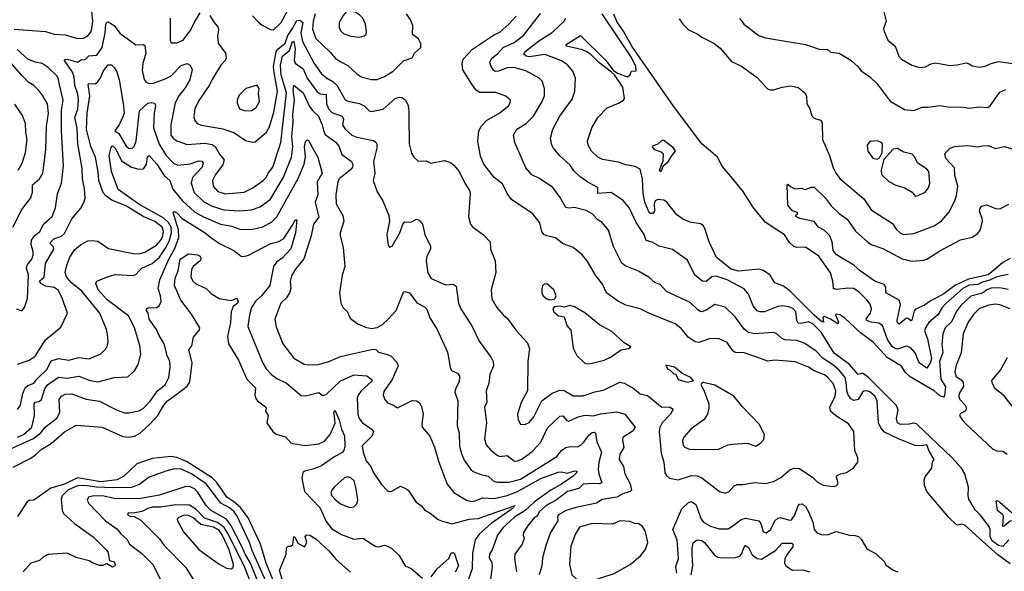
# Model space of a CAD drawing. Extents: x 1246169 to 1426871, y 660025 to 763458.
# Tile 131 of 256: x 1303679 to 1310415, y 702808 to 706585. Entities that reach past the tile are written whole.
import ezdxf

# ---------------------------------------------------------------- set-up
doc = ezdxf.new("R2010")
doc.units = 0

msp = doc.modelspace()

# ---------------------------------------------------------------- linework, layer by layer
at = {"layer": '0CON20XD'}
for points in [[(1303640.5, 706520.5), (1303855, 706504.5), (1303915, 706486.1), (1303990.7, 706480.7), (1304074.3, 706455.7), (1304115, 706458.9), (1304145.6, 706475), (1304165, 706500.8), (1304173.8, 706525), (1304180.6, 706575), (1304170.2, 706665)], [(1305272.1, 706612.1), (1305310.6, 706570.6), (1305338, 706548), (1305395, 706518.1), (1305415, 706516.4), (1305468.5, 706565), (1305529.4, 706680.6)], [(1306005, 706465.8), (1306035, 706474), (1306048.8, 706485), (1306052.5, 706505), (1306045.6, 706555.6), (1306025.7, 706595), (1306005, 706618.1), (1305975, 706635.7), (1305935, 706644.4), (1305915, 706640.8), (1305892.5, 706615), (1305866, 706565), (1305864, 706535), (1305875, 706508.8), (1305895, 706490.6), (1305945, 706473.1), (1306005, 706465.8)], [(1309588.1, 706648.1), (1309606.2, 706575), (1309588.9, 706525), (1309592.2, 706505), (1309618.6, 706445), (1309668.1, 706405), (1309693.3, 706335), (1309711.4, 706315), (1309783.3, 706275), (1309835, 706258.1), (1309875, 706263.1), (1309915, 706282.9), (1309945, 706290), (1310045, 706270.5), (1310093.6, 706276.4)], [(1304708, 706595), (1304709.2, 706445), (1304716.2, 706426.2), (1304755, 706425.7), (1304797.5, 706445), (1304850.5, 706515), (1304875, 706568), (1304915, 706632.5)], [(1304980, 706615), (1305009.4, 706565), (1305035, 706537.5), (1305040, 706515), (1305032.2, 706475), (1305036.9, 706425), (1305086.7, 706355), (1305091.2, 706325), (1305084, 706305), (1305055, 706273.3), (1304995.3, 706174.7), (1304975.8, 706134.2), (1304905, 706032.9), (1304877.5, 705975), (1304870.2, 705920.2), (1304878.1, 705895), (1304894.6, 705874.6), (1304924, 705864), (1305068.9, 705838.9), (1305143.9, 705813.9), (1305225, 705758.5), (1305275, 705745.6), (1305290.4, 705749.6), (1305368.5, 705815), (1305387.6, 705852.4), (1305417.7, 705952.3), (1305442.6, 706095), (1305417.5, 706237.5), (1305414.6, 706265), (1305434.2, 706365.8), (1305446.2, 706383.8), (1305494.4, 706425), (1305512.7, 706477.3), (1305546.4, 706525), (1305575, 706580.5), (1305595, 706583.1), (1305615.8, 706565), (1305602.4, 706495), (1305614.8, 706435), (1305694.2, 706285), (1305745, 706214.5), (1305777.2, 706187.2), (1305822.2, 706162.2), (1305847.8, 706137.8), (1305905, 706035.7), (1305925, 706026.7), (1306005, 706012.2), (1306035.6, 705995), (1306070.2, 705960.2), (1306085, 705955.6), (1306165, 705973.1), (1306248.6, 706045), (1306275, 706053.8), (1306295, 706051.8), (1306318.9, 706035), (1306333.6, 706005), (1306341.8, 705965), (1306341.1, 705921.1), (1306343.1, 705735), (1306360.7, 705670.7), (1306375.8, 705645), (1306405, 705617.5), (1306460, 705620), (1306492.7, 705602.7), (1306585, 705621.2), (1306627.1, 705607.1), (1306649.7, 705589.7), (1306685, 705546.7), (1306724, 705465), (1306756.2, 705415), (1306761.2, 705395), (1306750, 705235), (1306764, 705185), (1306777.3, 705167.3), (1306851.7, 705111.7), (1306898.8, 705065), (1306900, 705015), (1306931.2, 704935), (1306937.1, 704855), (1306905.6, 704735), (1306910, 704675), (1306943.8, 704613.8), (1306985.8, 704565), (1307015, 704542.5), (1307078.6, 704455), (1307150, 704375), (1307167.3, 704335), (1307154.5, 704245.5), (1307154, 704045), (1307110, 703965), (1307085.8, 703885), (1307089.2, 703845), (1307105.8, 703815.8), (1307134.1, 703814.1), (1307165, 703828.1), (1307195.5, 703865), (1307251.2, 703975), (1307322.8, 704027.2), (1307375, 704047.7), (1307405, 704046.9), (1307465, 704010.4), (1307535, 704009.1), (1307615, 704038.2), (1307672.1, 704047.9), (1307785, 704102.5), (1307815, 704096), (1307873.8, 704065), (1307925, 704024.4)], [(1305701.2, 706625), (1305687.2, 706575), (1305681.4, 706521.4), (1305705, 706456), (1305803.8, 706363.8), (1305839.9, 706319.9), (1305880.8, 706295), (1305925, 706271.1), (1305985, 706215.6), (1306016, 706195), (1306085, 706175.5), (1306125, 706175.5), (1306174.7, 706195.3), (1306235, 706233.5), (1306305, 706304.3), (1306365, 706323.3), (1306380.8, 706355), (1306422.5, 706395), (1306422.6, 706422.6), (1306407.5, 706455), (1306366.2, 706485), (1306368.6, 706545), (1306353.5, 706585), (1306325, 706625.6)], [(1307925, 704024.4), (1307975, 704011.1), (1308073.3, 703933.3), (1308125, 703934.4), (1308148.9, 703918.9), (1308130.4, 703885), (1308074.1, 703825), (1308057.7, 703792.3), (1308053, 703765), (1308067.2, 703617.2), (1308085.6, 703555), (1308093.3, 703483.3), (1308103.4, 703463.4), (1308125, 703447.1), (1308185, 703435.3), (1308275, 703464.5), (1308315, 703462.7), (1308345, 703448.9), (1308466.2, 703355), (1308505, 703344.3), (1308533.8, 703355), (1308566.8, 703393.2), (1308587, 703403), (1308626.8, 703403.2), (1308707, 703417), (1308781.2, 703408.8), (1308835, 703422.5), (1308885, 703448.1), (1308947.5, 703502.5), (1308975, 703515.6), (1309015, 703513.1), (1309105, 703451.4), (1309135, 703420.8), (1309175, 703399.2), (1309245, 703389.2), (1309270, 703395), (1309278.6, 703415), (1309266.7, 703453.3), (1309272.5, 703465), (1309294.3, 703475.7), (1309335, 703483.8), (1309383.9, 703516.1), (1309414, 703555), (1309413.3, 703585), (1309393.6, 703635), (1309385.6, 703765), (1309348.1, 703818.1), (1309262, 703872), (1309225, 703905.7), (1309220.7, 703935), (1309257.7, 704005), (1309262.9, 704045), (1309245.2, 704095.2), (1309205, 704138.5), (1309185, 704152.5), (1309115, 704180.8), (1309075, 704206.2), (1308985, 704242.1), (1308845, 704254.4), (1308795, 704248.1), (1308755, 704263.3), (1308635, 704304.7), (1308575, 704306.4), (1308558.5, 704318.5), (1308520, 704375), (1308465, 704400.8), (1308405, 704401.4), (1308325.3, 704374.7), (1308300.6, 704380.6), (1308251.7, 704411.7), (1308205, 704471.1), (1308163, 704503), (1307983.8, 704575), (1307925, 704604.5), (1307825, 704630.5), (1307775, 704654.7), (1307693.9, 704715), (1307665.3, 704775.3), (1307617.5, 704835), (1307560.6, 704935), (1307526.9, 704975), (1307465, 705024.5), (1307415, 705044.4), (1307393.3, 705053.3), (1307345, 705090.8), (1307284.7, 705104.7), (1307265, 705115.6), (1307251.8, 705135), (1307236.7, 705195), (1307189.2, 705255), (1307043.9, 705353.9), (1307013.3, 705395), (1306981.4, 705461.4), (1306925, 705505.6), (1306855, 705596.2), (1306830.6, 705650.6), (1306813.8, 705753.8), (1306819.5, 705825), (1306835.6, 705855), (1306872.2, 705895), (1306965, 705947.5), (1307022.5, 705995), (1307034, 706015), (1307036.2, 706035), (1307005, 706062), (1306936.6, 706086.6), (1306825, 706087.5), (1306800, 706105), (1306773.5, 706143.5), (1306710.9, 706240.9), (1306705.5, 706284.5), (1306713.1, 706315), (1306777, 706383), (1306921.3, 706478.7), (1306965, 706500.5), (1307024.5, 706555), (1307075, 706610)], [(1310455, 702858.5), (1310370.4, 702920.4), (1310243.6, 703035), (1310145, 703125.2), (1310125, 703130.2), (1310095, 703123.8), (1310085, 703127.8), (1310035, 703177.5), (1309885.5, 703355), (1309870, 703395), (1309866.7, 703435), (1309873.8, 703455), (1309918.9, 703515), (1309922.7, 703557.3), (1309935.5, 703575), (1309901.5, 703631.5), (1309885, 703674), (1309852.3, 703667.7), (1309805, 703670.8), (1309695, 703713.8), (1309595, 703761.2), (1309570.7, 703790.7), (1309554.7, 703824.7), (1309546, 703975), (1309531.8, 704005), (1309495, 704036.9), (1309475, 704044.2), (1309455, 704042.5), (1309444.3, 704035), (1309414.6, 703985.4), (1309385, 703978.1), (1309365, 703990), (1309346.5, 704016.5), (1309337.4, 704045), (1309335.6, 704085), (1309325.8, 704135), (1309285, 704185.8), (1309239.7, 704225), (1309176, 704266), (1309125, 704317.7), (1309045, 704370.7), (1308995, 704389.1), (1308913.9, 704393.9), (1308891.1, 704405), (1308858, 704435), (1308835, 704442.5), (1308705, 704435.4), (1308665, 704442.9), (1308635.3, 704465.3), (1308575, 704551.1), (1308505, 704616.9), (1308435, 704634.4), (1308375, 704595.5), (1308345.7, 704585.7), (1308335, 704587.8), (1308317.6, 704597.6), (1308265, 704648.9), (1308105, 704724.4), (1308061.8, 704771.8), (1308025, 704785.5), (1307985, 704819.4), (1307912.7, 704862.7), (1307820.9, 704900.9), (1307797.8, 704917.8), (1307742.3, 705032.3), (1307707.8, 705145), (1307665, 705196.9), (1307635.5, 705215.5), (1307596.2, 705255), (1307555, 705278.2), (1307475, 705300), (1307435, 705294.5), (1307415, 705298.9), (1307377.6, 705367.6), (1307326.1, 705436.1), (1307235, 705498.1), (1307183.7, 705523.7), (1307141.7, 705571.7), (1307066.2, 705745), (1307056.5, 705795), (1307080, 705835), (1307144.3, 705875), (1307195, 705924.5), (1307254.1, 706025.9), (1307269.5, 706065), (1307270.6, 706115), (1307253.4, 706163.4), (1307234, 706185), (1307140.8, 706235), (1307058.7, 706258.7), (1307015, 706256.6), (1306955, 706232.6), (1306935, 706230.4), (1306920.5, 706240.5), (1306903.9, 706265), (1306894.7, 706294.7), (1306908.3, 706321.7), (1306948.1, 706351.9), (1306987.5, 706395), (1307061.8, 706428.2), (1307125, 706476.2), (1307243.3, 706626.7)], [(1310445, 703022.9), (1310405, 702978.4), (1310375, 702984.5), (1310334.9, 703015), (1310317.3, 703045), (1310317.6, 703095), (1310310.9, 703115), (1310252.4, 703192.4), (1310215, 703230), (1310171.8, 703301.8), (1310167.3, 703325), (1310170, 703385), (1310145, 703476), (1310121.6, 703515), (1310058.1, 703585), (1309815, 703817.7), (1309795, 703823.8), (1309765, 703814.7), (1309705, 703812.9), (1309685, 703824.5), (1309677.1, 703855), (1309689.4, 703915), (1309674.2, 703945), (1309485, 704136.2), (1309445, 704165.2), (1309414.3, 704155), (1309355.3, 704225.3), (1309251.9, 704301.9), (1309162, 704445), (1309105, 704502.4), (1309075, 704515.8), (1309025, 704505.3), (1309005, 704508.5), (1308995, 704526.2), (1308989.2, 704585), (1308967.4, 704607.4), (1308940.2, 704620.2), (1308895, 704626.8), (1308865, 704621.8), (1308775, 704585.4), (1308745, 704585.4), (1308725, 704592.5), (1308697.5, 704625), (1308665.8, 704705.8), (1308635, 704742.5), (1308518.6, 704805), (1308445, 704829.1), (1308415, 704824.6), (1308375, 704791.8), (1308350.8, 704795), (1308299.1, 704835), (1308247.6, 704937.6), (1308145, 705010.8), (1308053.3, 705035), (1308005, 705061.9), (1307964.4, 705074.4), (1307950.6, 705115), (1307896.3, 705196.3), (1307851.9, 705295), (1307806.9, 705346.9), (1307725, 705401.1), (1307634.3, 705394.3), (1307635, 705437.1), (1307565, 705472.2), (1307511.3, 705511.3), (1307471.1, 705551.1), (1307445, 705590), (1307375, 705652.5), (1307332, 705705), (1307320, 705725), (1307310, 705775), (1307325.5, 705835), (1307375.3, 705924.7), (1307459.8, 706040.2), (1307477, 706097), (1307480.5, 706185), (1307463.3, 706233.3), (1307425.8, 706275.8), (1307385, 706303.9), (1307275, 706346.2), (1307165, 706331), (1307144.4, 706335), (1307129.1, 706349.1), (1307135.6, 706365), (1307230.6, 706439.4), (1307321.7, 706498.3), (1307404.4, 706575), (1307415.3, 706594.7)], [(1310441.7, 704738.3), (1310385, 704749.6), (1310325, 704746.6), (1310295, 704735.7), (1310266.8, 704713.2), (1310185, 704692.7), (1310115, 704626.8), (1310086.5, 704585), (1310053.5, 704516.5), (1310010, 704475), (1309995.3, 704435), (1309987.9, 704362.1), (1309993.9, 704306.1), (1309971.6, 704245), (1309980.2, 704125), (1310012.5, 704072.5), (1310005, 704012.5), (1309998.2, 704001.8), (1309975, 704010), (1309935, 704044.3), (1309770.8, 704140.8), (1309740.1, 704170.1), (1309712.8, 704212.8), (1309613, 704273), (1309517.3, 704377.3), (1309431.2, 704441.2), (1309325, 704541.2), (1309290, 704565), (1309265, 704570), (1309260, 704565), (1309280, 704515), (1309276.7, 704503.3), (1309225.6, 704535.6), (1309185, 704552.5), (1309173.3, 704546.7), (1309177.5, 704515), (1309165, 704519.2), (1309115, 704561.6), (1308948.9, 704728.9), (1308905, 704760), (1308845, 704783.8), (1308813.1, 704835), (1308768.7, 704868.7), (1308735, 704876.1), (1308596.2, 704863.8), (1308547.3, 704877.3), (1308446.4, 704956.4), (1308395.4, 705065), (1308366.7, 705155), (1308355.5, 705175.5), (1308336.6, 705186.6), (1308265, 705199.1), (1308215, 705218.5), (1308175, 705248.1), (1308106.9, 705336.9), (1308085, 705349.2), (1308045, 705354.3), (1308026, 705345), (1308020.4, 705325), (1308022.9, 705275), (1308011.1, 705258.9), (1307995, 705257.4), (1307985, 705266), (1307955.7, 705335), (1307943.4, 705395), (1307940, 705495), (1307925, 705562), (1307889.6, 705579.6), (1307825, 705592.5), (1307775, 705610.4), (1307667.2, 705627.2), (1307635, 705644.4), (1307591.9, 705685), (1307569.4, 705725), (1307564.5, 705755.5), (1307594.3, 705845), (1307635, 705916.2), (1307697.8, 705982.2), (1307775, 706013.8), (1307810, 706035), (1307815.8, 706045), (1307805, 706123.3), (1307747.5, 706207.5), (1307727.1, 706227.1), (1307641.4, 706291.4), (1307586, 706346), (1307555, 706367.3), (1307529, 706379), (1307420, 706405), (1307416.7, 706415), (1307515, 706477.2), (1307689.2, 706305), (1307739.7, 706239.7), (1307768.6, 706218.6), (1307835.9, 706194.1), (1307853.3, 706205), (1307865, 706233.3), (1307895.9, 706234.1), (1307894.3, 706265), (1307865, 706327.5), (1307664.6, 706624.6)], [(1310440.9, 704840.9), (1310365, 704824.1), (1310317.1, 704802.9), (1310265, 704788.7), (1310235, 704771.4), (1310175, 704767.1), (1310130.6, 704745), (1310015, 704642.4), (1309990.3, 704615), (1309959.3, 704565), (1309898.6, 704511.4), (1309875, 704475.6), (1309869.2, 704455), (1309889.6, 704399.6), (1309915.9, 704265), (1309907.1, 704232.9), (1309885, 704199.4), (1309833.3, 704235), (1309804.7, 704305), (1309775, 704338.7), (1309745, 704350.4), (1309685, 704330), (1309665, 704335.4), (1309648.2, 704348.2), (1309616.6, 704396.6), (1309581.7, 704491.7), (1309557.6, 704507.6), (1309504.1, 704514.1), (1309473.5, 704525), (1309470, 704535), (1309484.6, 704555.4), (1309500, 704575), (1309506.1, 704606.1), (1309497.2, 704637.2), (1309475, 704667.7), (1309425, 704716.8), (1309385, 704745.4), (1309345, 704748), (1309268.7, 704738.7), (1309245.8, 704745), (1309242.3, 704795), (1309225, 704851.2), (1309147.1, 704965), (1309055, 705028), (1308995, 705026), (1308975, 705032.5), (1308945, 705060.8), (1308911.7, 705111.7), (1308779.2, 705199.2), (1308695.2, 705305), (1308623.2, 705415), (1308485, 705582.5), (1308453.8, 705643.8), (1308405, 705684.6), (1308345.2, 705735), (1308153, 705993), (1307866.6, 706405), (1307812.8, 706502.8), (1307765, 706573.3), (1307743.4, 706623.4)], [(1308191.2, 706591.2), (1308216.2, 706555), (1308255, 706516), (1308315, 706489.2), (1308346.6, 706466.6), (1308428.8, 706425), (1308470.7, 706390.7), (1308549.7, 706299.7), (1308617.8, 706267.8), (1308725, 706190), (1308795, 706112), (1308815, 706104), (1308835, 706104.2), (1308895, 706123.3), (1308955, 706131.9), (1309005, 706120), (1309050, 706085), (1309062, 706065), (1309065, 706010), (1309083.8, 705975), (1309097.3, 705927.3), (1309115, 705912), (1309157.3, 705897.3), (1309168.7, 705878.7), (1309172.2, 705765), (1309219.4, 705655), (1309245, 705570), (1309261.9, 705535), (1309291.4, 705495), (1309455, 705358.1), (1309505, 705283.5), (1309650.8, 705190.8), (1309675, 705150), (1309705, 705124.4), (1309725, 705115.6), (1309795, 705120.6), (1309935, 705173.1), (1309985, 705208.6), (1310035, 705265.8), (1310075, 705340), (1310088.8, 705381.2), (1310098.2, 705445), (1310077.6, 705517.6), (1310075, 705571.2), (1310015.4, 705635), (1310008.3, 705661.7), (1310018.5, 705681.5), (1310043.8, 705706.2), (1310073.8, 705716.2), (1310165, 705723.3), (1310235, 705715.5), (1310265, 705722.5), (1310305, 705723.1), (1310355, 705702.5), (1310415, 705716.2), (1310470.5, 705700.5)], [(1308604.3, 706595), (1308632.5, 706555), (1308736.3, 706476.3), (1308781.7, 706461.7), (1308987.4, 706427.4), (1309055, 706414.3), (1309155, 706382), (1309202.7, 706382.7), (1309225, 706364), (1309285, 706356.9), (1309365, 706308.8), (1309415, 706263.3), (1309435, 706234.2), (1309495, 706194.4), (1309545.4, 706145.4), (1309635, 706028), (1309731.3, 705971.3), (1309795, 705964.4), (1309853.8, 705986.2), (1309895, 705985.6), (1309975, 705998), (1310027.7, 705987.7), (1310135, 705985.8), (1310175, 705978.8), (1310241.1, 705988.9), (1310302.5, 705985), (1310317.8, 705995), (1310385, 706090), (1310425, 706106.9)], [(1303665, 704226.7), (1303743.8, 704255), (1303785, 704280.9), (1303855, 704392.5), (1303960.7, 704479.3), (1304005.7, 704575), (1303967.5, 704685), (1303942.6, 704732.6), (1303915, 704752.7), (1303855, 704760), (1303825, 704780), (1303814.4, 704795), (1303847.2, 704822.8), (1303856.2, 704915), (1303913.5, 705015), (1303910.3, 705030.3), (1303884.5, 705055), (1303911.9, 705085), (1303965, 705104), (1303985, 705121.8), (1304035, 705221.9), (1304098.6, 705295), (1304121.1, 705338.9), (1304126.4, 705363.6), (1304123.4, 705426.6), (1304108.4, 705495), (1304107.1, 705567.1), (1304076, 705736), (1304072, 705842), (1304055.7, 705915), (1304076.7, 705973.3), (1304080.7, 706035), (1304076.2, 706076.2), (1304057.3, 706135), (1304052, 706195), (1304041.4, 706225), (1303986.7, 706305), (1303988.3, 706311.7), (1304006.1, 706313.9), (1304075, 706294.3), (1304100.2, 706309.8), (1304127.6, 706312.4), (1304152.3, 706337.7), (1304207.2, 706342.8), (1304243.7, 706395), (1304264.8, 706495), (1304269.5, 706555), (1304275, 706568.9), (1304285, 706569.5), (1304324.8, 706544.8), (1304365, 706493.6), (1304475, 706412.5), (1304525, 706415.8), (1304535, 706408.8), (1304541.8, 706355), (1304522.5, 706285), (1304518, 706238), (1304531.5, 706175), (1304545, 706157.1), (1304565, 706149.5), (1304595, 706150.8), (1304675, 706179.4), (1304715, 706201.8), (1304785, 706270.9), (1304824.2, 706284.2), (1304846.7, 706275), (1304860, 706245), (1304844.4, 706174.4), (1304811.8, 706118.2), (1304767.3, 706065), (1304743.4, 706015), (1304714, 705866), (1304713.9, 705795), (1304728.5, 705775), (1304755, 705756.9), (1304825, 705729.6), (1304945, 705738.9), (1304995, 705729.7), (1305016.8, 705716.8), (1305045.4, 705665), (1305077.1, 705625), (1305069.6, 705590.4), (1305019.3, 705525), (1304997.9, 705485), (1305002.2, 705445), (1305035, 705409.2), (1305085, 705392.4), (1305215, 705403.9), (1305275.2, 705434.8), (1305345, 705483.8), (1305365, 705504.4), (1305379.2, 705535), (1305410, 705575), (1305455, 705707.5), (1305465.7, 705744.3), (1305503.5, 706085), (1305468.6, 706205), (1305463.8, 706275), (1305477.5, 706335), (1305524.6, 706375), (1305545, 706436), (1305555.1, 706435.1), (1305562.8, 706385), (1305558, 706308), (1305565, 706287.5), (1305619, 706249), (1305645.5, 706185.5), (1305715, 706091.5), (1305735, 706077.5), (1305775, 706072.9), (1305778.1, 706008.1), (1305792.9, 705975), (1305815, 705950.8), (1305884.5, 705924.5), (1305894.2, 705905), (1305888.5, 705865), (1305905.8, 705835.8), (1305952.2, 705795), (1305985, 705780.4), (1306097, 705757), (1306115.9, 705745.9), (1306122.3, 705732.3), (1306122.5, 705705), (1306100.5, 705615), (1306107.8, 705535), (1306098.6, 705485), (1306125, 705407.5), (1306163.8, 705345), (1306205.7, 705245), (1306208.6, 705205), (1306191.2, 705115), (1306199.3, 705039.3), (1306208.3, 705028.3), (1306226.7, 705035), (1306279.2, 705125), (1306300.8, 705185), (1306315, 705201.2), (1306355, 705200), (1306395, 705220), (1306412.5, 705212.5), (1306434.2, 705185), (1306451.5, 705115), (1306488.9, 705035), (1306489.4, 705015), (1306465.5, 704965), (1306459.5, 704935), (1306471.1, 704851.1), (1306495, 704812.9), (1306555.3, 704785.3), (1306595, 704770), (1306645, 704774.4), (1306665, 704761.2), (1306681.5, 704645), (1306697.5, 704605), (1306774.2, 704485), (1306822.5, 704385), (1306905, 704272.9), (1306917.7, 704245), (1306920.6, 704215), (1306896.7, 704155), (1306888.5, 704095), (1306870.5, 704045), (1306874.2, 703965), (1306859.2, 703935), (1306873.8, 703825), (1306860, 703715), (1306870, 703675), (1306900.1, 703640.1), (1306945, 703603.3), (1306965, 703595.5), (1307015, 703600.4), (1307065, 703563.3), (1307085, 703564.4), (1307115, 703577.1), (1307185, 703629.2), (1307245, 703692.9), (1307289.4, 703790.6), (1307375, 703870.9), (1307395, 703871.9), (1307421.4, 703841.4), (1307435, 703836.5), (1307500, 703865), (1307545, 703876.7), (1307603.8, 703873.8), (1307652.6, 703887.4), (1307765, 703901), (1307818.5, 703885), (1307890.6, 703795), (1307875, 703771.3), (1307805.8, 703725), (1307803.3, 703706.7), (1307811.8, 703655), (1307785, 703611.2), (1307780.9, 703575), (1307810.5, 703525), (1307818.5, 703475), (1307856.2, 703406.2), (1307864.5, 703365), (1307854.7, 703355.3), (1307805, 703338.8), (1307765, 703315.8), (1307665, 703299.1), (1307625, 703274.4), (1307484, 703246), (1307418.1, 703225), (1307365.6, 703195), (1307358.1, 703185), (1307361.4, 703155), (1307310.5, 703075), (1307277.9, 702985), (1307255, 702897.5), (1307250.5, 702845), (1307232.2, 702785)], [(1303633.1, 705165), (1303693.5, 705286.5), (1303756.7, 705365), (1303767.9, 705405), (1303766.5, 705455), (1303815, 705495.6), (1303836.9, 705533.1), (1303857.5, 705695), (1303862.7, 705855), (1303876.3, 705945), (1303869.3, 706009.3), (1303838.7, 706065), (1303810.5, 706100.5), (1303775.3, 706135.3), (1303742.2, 706155), (1303695, 706202.2), (1303535, 706384.6)], [(1303655.5, 704605.5), (1303695, 704591.2), (1303711.9, 704615), (1303733, 704677), (1303740.3, 704835), (1303726.7, 704885), (1303730.7, 704905), (1303762.2, 704945), (1303772, 704972), (1303772.5, 704995), (1303758.3, 705045), (1303760.8, 705075), (1303782.5, 705107.5), (1303816.2, 705135), (1303845, 705186.4), (1303901.8, 705238.2), (1303925, 705296.2), (1303938, 705392), (1303964.6, 705465), (1303978.7, 705585), (1303965.2, 705825.2), (1303966.1, 705965), (1303975.9, 706035), (1303948.5, 706151.5), (1303945, 706178.8), (1303935, 706198.1), (1303875, 706258.4), (1303832.9, 706285), (1303785, 706295.3), (1303735, 706315.3), (1303661.4, 706381.4)], [(1303664.5, 703915.5), (1303685, 703946), (1303700.7, 704025), (1303716.9, 704065), (1303735, 704081.2), (1303775, 704096.5), (1303795.5, 704124.5), (1303866.6, 704193.4), (1303895, 704248.4), (1303945, 704266.5), (1304015, 704254.6), (1304085, 704272.5), (1304155, 704263.3), (1304235, 704296.5), (1304267.8, 704332.2), (1304279.1, 704355), (1304283.8, 704385), (1304280.2, 704430.2), (1304273.5, 704465), (1304226.7, 704575), (1304105, 704727.3), (1304033.9, 704783.9), (1303998.6, 704825), (1303990.9, 704855), (1303999.1, 704895), (1304020.3, 704955), (1304055, 705009.4), (1304095, 705042.9), (1304145, 705070), (1304175, 705074.4), (1304215, 705069.5), (1304287.8, 705017.8), (1304455, 704983.3), (1304495, 704982.9), (1304535, 704994.2), (1304615, 705040.9), (1304644.8, 705075), (1304658.9, 705105), (1304662.8, 705135), (1304653.2, 705165), (1304605, 705204.1), (1304525, 705238), (1304476.9, 705266.9), (1304405, 705311.1), (1304308.8, 705348.8), (1304268.6, 705378.6), (1304250.7, 705400.7), (1304221, 705485), (1304216.9, 705543.1), (1304198.1, 705645), (1304165, 705716), (1304136.2, 705835), (1304140.3, 705945), (1304158.7, 706065), (1304148.1, 706141.9), (1304155, 706147.8), (1304192.9, 706147.1), (1304211.9, 706158.1), (1304232.6, 706187.4), (1304253.5, 706235), (1304285, 706276.7), (1304306.7, 706276.7), (1304325, 706258), (1304341.7, 706231.7), (1304360, 706175), (1304390, 705995), (1304393, 705945), (1304385, 705919.5), (1304361.2, 705868.8), (1304330, 705825), (1304356.5, 705806.5), (1304408.2, 705718.2), (1304425, 705706.2), (1304445.9, 705704.1), (1304465, 705720.6), (1304476.6, 705755), (1304498.9, 705961.1), (1304555, 706013.2), (1304578.6, 706018.6), (1304604.3, 706014.3), (1304609.1, 705995), (1304598.8, 705945), (1304595.2, 705845), (1304632.6, 705732.6), (1304680.3, 705655), (1304731.9, 705601.9), (1304760.3, 705590.3), (1304845, 705599), (1304905, 705619.3), (1304925, 705616.4), (1304935, 705606), (1304927.1, 705575), (1304862.5, 705505), (1304851.5, 705465), (1304872.5, 705402.5), (1304938.2, 705338.2), (1304995, 705308.4), (1305075, 705282.8), (1305183.8, 705276.2), (1305265, 705283.6), (1305325, 705303.5), (1305395, 705356.2), (1305485, 705506.5), (1305537.9, 705645), (1305547.4, 705715), (1305541.6, 705785), (1305551.1, 705885), (1305547.2, 705935), (1305559.7, 706035), (1305551.1, 706105), (1305555, 706136.2), (1305618.6, 706085), (1305661.8, 705991.8), (1305685, 705960.5), (1305724.3, 705924.3), (1305748.9, 705865), (1305757.1, 705827.1), (1305770.2, 705800.2), (1305845, 705744.6), (1305864.6, 705715), (1305883.1, 705663.1), (1305947.3, 705617.3), (1305958, 705595), (1305955.8, 705575), (1305945, 705558.7), (1305864.6, 705495), (1305856.1, 705475), (1305841.1, 705385), (1305843.9, 705325), (1305888.9, 705245), (1305896.9, 705205), (1305870.6, 705125), (1305870.6, 705105), (1305893.1, 705025), (1305903.5, 704895), (1305885.6, 704835), (1305866.2, 704715), (1305876.7, 704645), (1305892.7, 704612.7), (1305921.2, 704585), (1305935, 704547.5), (1305945, 704536.7), (1305991.7, 704501.7), (1306045, 704479.5), (1306085, 704471.8), (1306125, 704477.1), (1306161.2, 704498.8), (1306200.5, 704535), (1306253.7, 704595), (1306305, 704720), (1306315, 704724), (1306345, 704714.2), (1306396.4, 704646.4), (1306448.9, 704618.9), (1306464.1, 704604.1), (1306485, 704543.3), (1306535, 704463.8), (1306605, 704308.8), (1306625.8, 704195), (1306633.6, 704183.6), (1306674.2, 704165), (1306687.3, 704145), (1306686.4, 704106.4), (1306661.8, 704058.2), (1306657.2, 704035), (1306675.6, 703975), (1306672.9, 703805), (1306685.5, 703755), (1306688.5, 703665), (1306702.1, 703615), (1306719.5, 703569.5), (1306764.7, 703504.7), (1306780.9, 703490.9), (1306826.8, 703473.2), (1306885, 703459.2), (1306918.8, 703428.8), (1306945, 703419.7), (1307025, 703419.8), (1307105, 703438.6), (1307355, 703594.7), (1307386.2, 703635), (1307415, 703655.3), (1307445, 703662.3), (1307495, 703661.2), (1307517.3, 703672.7), (1307538.3, 703691.7), (1307575, 703743.1), (1307595, 703758.6), (1307611.7, 703761.7), (1307617.5, 703755), (1307626.9, 703695), (1307658.5, 703625), (1307640.4, 703555), (1307636.6, 703505), (1307640.3, 703475), (1307661.4, 703415), (1307643.8, 703406.2), (1307605, 703410.7), (1307534.3, 703405.7), (1307505.2, 703374.8), (1307426.9, 703355), (1307350.4, 703295), (1307306.5, 703273.5), (1307276.2, 703255), (1307232.5, 703215), (1307218.6, 703185), (1307197.1, 703172.9), (1307152.2, 703117.8), (1307125.5, 703075), (1307123.1, 703055), (1307130.8, 703035), (1307116.9, 702995), (1307066.9, 702925), (1307064.6, 702895), (1307078.2, 702805)], [(1310093.6, 706276.4), (1310155, 706288.8), (1310174, 706284), (1310195, 706268.8), (1310245, 706261.2), (1310285, 706266.2), (1310325, 706286), (1310375, 706300), (1310625, 706265.6)], [(1305225, 705960.8), (1305265, 705964.4), (1305298.1, 705985), (1305320, 706025), (1305313, 706077), (1305318.6, 706115), (1305305, 706136.7), (1305226.6, 706113.4), (1305181.1, 706068.9), (1305167.5, 706035), (1305168, 706015), (1305183.3, 705975), (1305225, 705960.8)], [(1303669.1, 705555), (1303696.3, 705603.7), (1303718.8, 705675), (1303731.1, 705765), (1303721.8, 705815), (1303720, 705875), (1303699.6, 705929.6), (1303645.9, 706005.9)], [(1303665, 703726.4), (1303705.4, 703745), (1303761.8, 703795), (1303779.8, 703875), (1303778.5, 703955), (1303785, 703965.4), (1303815, 703974.1), (1303829.6, 703985), (1303851.4, 704058.6), (1303868.9, 704085), (1303945, 704138.4), (1304005, 704130.7), (1304085, 704143.5), (1304155, 704118.2), (1304215, 704106.8), (1304325, 704134.6), (1304420, 704140), (1304465, 704182), (1304488.9, 704225), (1304507.3, 704295), (1304500.4, 704355), (1304465, 704476), (1304425.5, 704555), (1304278.1, 704668.1), (1304216.4, 704735), (1304200.8, 704779.2), (1304207.5, 704795), (1304285, 704827.5), (1304335, 704840), (1304455, 704833.1), (1304475, 704841.4), (1304495, 704863.5), (1304515.6, 704885), (1304585, 704915.3), (1304635, 704960), (1304682.2, 705027.8), (1304702.2, 705067.8), (1304717.2, 705125), (1304714.9, 705165), (1304697.6, 705197.6), (1304666.1, 705226.1), (1304495, 705322.4), (1304352.5, 705422.5), (1304306.6, 705545), (1304291.3, 705655), (1304305, 705711.2), (1304315, 705721.5), (1304335, 705702.5), (1304375, 705617.8), (1304444.8, 705574.8), (1304495, 705560.7), (1304526.9, 705563.1), (1304545.9, 705595), (1304552.7, 705647.3), (1304564.6, 705655.4), (1304616.7, 705596.7), (1304667.8, 705517.8), (1304706.9, 705485), (1304726.6, 705425), (1304792.9, 705345), (1304875, 705270.2), (1304935.8, 705235.8), (1305054.1, 705184.1), (1305130.8, 705170.8), (1305185, 705152), (1305265, 705148), (1305342.4, 705167.6), (1305405, 705200.7), (1305438.9, 705235), (1305587.5, 705502.5), (1305625.7, 705595), (1305634.2, 705645.8), (1305628.7, 705715), (1305635, 705750), (1305645, 705762), (1305655, 705757.5), (1305692.3, 705692.3), (1305720, 705645), (1305747.7, 705535), (1305713.7, 705475), (1305717.8, 705385), (1305701.1, 705335), (1305725.9, 705234.1), (1305690, 705185), (1305673.1, 705105), (1305622.4, 704947.6), (1305564.4, 704875), (1305538.6, 704831.4), (1305530.4, 704795), (1305533.5, 704745), (1305524.6, 704715.4), (1305505, 704680), (1305466.9, 704645), (1305424.4, 704535), (1305432.8, 704482.8), (1305478.6, 704365), (1305555, 704267.8), (1305626.2, 704226.2), (1305655, 704221.1), (1305724.6, 704225.4), (1305795, 704245.7), (1305875, 704279.4), (1306095, 704329.5), (1306115, 704326.7), (1306135, 704308), (1306195, 704293.5), (1306220.8, 704280.8), (1306260.3, 704240.3), (1306269.6, 704215), (1306228.1, 704121.9), (1306169.8, 704040.2), (1306166.5, 704015), (1306176.5, 703985), (1306195, 703961.9), (1306236.8, 703946.8), (1306265, 703928.6), (1306365, 703976.9), (1306394.6, 703974.6), (1306415, 703961.4), (1306427.8, 703937.8), (1306439.2, 703885), (1306429.4, 703815), (1306432, 703795), (1306484.5, 703734.5), (1306517.6, 703657.6), (1306547.8, 703555), (1306604.5, 703405), (1306648.5, 703348.5), (1306735.4, 703295.4), (1306765, 703287.1), (1306795, 703291.5), (1306845, 703310.9), (1306925, 703306.3), (1307015, 703327.4), (1307085, 703354.4), (1307245, 703443.7), (1307363.5, 703486.5), (1307385, 703489.6), (1307425, 703480), (1307475, 703497.1), (1307490.8, 703495), (1307490, 703485), (1307465, 703460), (1307385.4, 703404.6), (1307313, 703365), (1307201.6, 703285), (1307136.3, 703223.7), (1307105.9, 703204.1)], [(1308065, 705542.5), (1308056.2, 705555), (1308082.2, 705617.8), (1308083.8, 705663.8), (1308068.6, 705678.6), (1308024.5, 705695), (1308008.1, 705715), (1308015.4, 705724.6), (1308047.5, 705735), (1308075, 705759.4), (1308085, 705760.5), (1308145, 705715.4), (1308162.7, 705685), (1308135, 705651.9), (1308108.2, 705605), (1308079.4, 705580.6), (1308065, 705542.5)], [(1309545, 705630.6), (1309560.3, 705639.7), (1309580, 705675), (1309581.2, 705735), (1309574.1, 705744.1), (1309545, 705756), (1309495, 705751.2), (1309477.5, 705725), (1309480.6, 705685), (1309515, 705638.1), (1309545, 705630.6)], [(1309805, 705376.2), (1309825, 705382.5), (1309874, 705405), (1309896.7, 705435), (1309906.2, 705465), (1309899.4, 705545), (1309885, 705562.5), (1309821.2, 705605), (1309802, 705645), (1309785, 705664), (1309728.3, 705678.3), (1309685, 705704.2), (1309655, 705698.6), (1309591.8, 705628.2), (1309571.8, 705555), (1309575.8, 705525), (1309625, 705477.5), (1309673.4, 705453.4), (1309733.8, 705435), (1309783.8, 705405), (1309805, 705376.2)], [(1310455, 704950.6), (1310405, 704923.8), (1310355, 704878.3), (1310305, 704837.9), (1310170.3, 704809.7), (1310081.9, 704768.1), (1309995, 704704.1), (1309915, 704663.3), (1309869.1, 704630.9), (1309807.6, 704602.4), (1309797.9, 704592.1), (1309782.5, 704527.5), (1309775, 704523.8), (1309758.4, 704538.4), (1309745, 704541.1), (1309695, 704501.2), (1309685, 704508.8), (1309682.5, 704525), (1309704.3, 704634.3), (1309695.3, 704665), (1309605, 704714.3), (1309603.5, 704755), (1309592.3, 704772.3), (1309529.2, 704795), (1309428.8, 704865), (1309385.6, 704905), (1309267.8, 704975), (1309244, 705005), (1309238.5, 705065), (1309221.5, 705105), (1309183.3, 705143.3), (1309144.7, 705165), (1309115, 705202.5), (1309015.8, 705225), (1308994.3, 705235), (1308986.7, 705245), (1309000, 705255), (1309000, 705265), (1308965, 705277.5), (1308933.3, 705315), (1308930, 705455), (1308935, 705460), (1308953, 705443), (1308985, 705427.5), (1309025, 705432.5), (1309053.6, 705423.6), (1309095, 705438), (1309115, 705437.5), (1309189.4, 705365), (1309230.8, 705310.8), (1309285, 705257.5), (1309339.1, 705219.1), (1309398.1, 705138.1), (1309481.9, 705061.9), (1309505, 705046.5), (1309585, 705017.7), (1309717.3, 704947.3), (1309785, 704930.9), (1309865, 704939.6), (1309885, 704946.5), (1309975, 705003.1), (1310115, 705077.1), (1310194.6, 705095.4), (1310235, 705120.8), (1310249.4, 705145), (1310265.8, 705205), (1310264.4, 705225), (1310245.6, 705275), (1310249.2, 705295), (1310261.4, 705308.6), (1310295, 705317.5), (1310355, 705292.1), (1310385, 705291.2), (1310445, 705323.1)], [(1304641.5, 704695), (1304627.3, 704745), (1304637.1, 704805), (1304699.3, 704945), (1304740.7, 705019.3), (1304768.3, 705095), (1304766.7, 705146.7), (1304728.6, 705265), (1304735, 705272.5), (1304755, 705262.1), (1304790.4, 705225), (1304947.3, 705125), (1304995, 705086.9), (1305051.5, 705051.5), (1305145.4, 705005.4), (1305195, 704966), (1305212.9, 704962.9), (1305245, 704971.9), (1305397.3, 705052.7), (1305445, 705065.3), (1305484.4, 705085), (1305550.9, 705185), (1305565, 705215.8), (1305576.4, 705215), (1305567, 705127), (1305534.8, 705015.2), (1305475, 704952.1), (1305437.1, 704925), (1305415.9, 704895), (1305390, 704765), (1305333.3, 704695), (1305295, 704660.4), (1305266.2, 704615), (1305250.4, 704565), (1305241.1, 704485), (1305343.1, 704233.1), (1305365.4, 704195), (1305405, 704152.9), (1305437.9, 704127.9), (1305505, 704095.8), (1305605, 704012.4), (1305635, 704010.3), (1305725, 704032.5), (1305751.4, 704011.4), (1305775, 704020), (1305870.8, 704109.2), (1305965, 704153.9), (1306055, 704147.2), (1306084.5, 704125), (1306090, 704115), (1306083.5, 704105), (1306016, 704045), (1305993.8, 704015), (1305986.9, 703995), (1305993.3, 703885), (1306000.6, 703855), (1306025.6, 703825), (1306084.5, 703785), (1306098.9, 703765), (1306087.3, 703732.7), (1306022.1, 703667.9), (1306028.8, 703625), (1306049.4, 703565), (1306080.8, 703525), (1306096.9, 703486.9), (1306155, 703402.5), (1306195, 703360), (1306205, 703354.4), (1306225, 703357.1), (1306285, 703391.2), (1306324.2, 703374.2), (1306336.7, 703365), (1306392.1, 703282.1), (1306427, 703257), (1306448.3, 703228.3), (1306486.8, 703206.8), (1306542.4, 703162.4), (1306564.5, 703154.5), (1306635, 703133.8), (1306755, 703164.7), (1306815, 703170.3), (1307068.8, 703258.8), (1307048.5, 703235), (1306904.6, 703135.4), (1306825.2, 703065), (1306795.9, 703025), (1306776.7, 702933.3), (1306774.7, 702825.3), (1306750.7, 702755)], [(1303635, 703521.5), (1303756.1, 703583.9), (1303788.2, 703605), (1303827.2, 703642.8), (1303895.6, 703684.4), (1303985, 703763.9), (1304065, 703809.6), (1304244.6, 703795.4), (1304385, 703731.6), (1304425.7, 703725.7), (1304465, 703733.3), (1304505, 703756.3), (1304570.7, 703815), (1304625.3, 703875), (1304664.6, 703945), (1304689.7, 703975), (1304765, 704030), (1304825.1, 704074.9), (1304843.3, 704106.7), (1304859.2, 704235), (1304835.7, 704325), (1304857.7, 704352.3), (1304868.8, 704411.2), (1304908.3, 704461.7), (1304911.4, 704475), (1304855, 704569.7), (1304782.2, 704665), (1304738.6, 704765), (1304743.9, 704815), (1304762.8, 704865), (1304777.8, 704945), (1304835, 704981.2), (1304895, 704975.8), (1304913.3, 704965), (1304918.6, 704945), (1304915, 704934), (1304865.3, 704894.7), (1304854.7, 704875.3), (1304850.9, 704825), (1304864.5, 704795), (1304885, 704776.4), (1304955, 704744.6), (1304989.9, 704709.9), (1305045, 704677.1), (1305125, 704662), (1305165, 704678.6), (1305173.1, 704655), (1305165, 704639.5), (1305139.4, 704620.6), (1305125.4, 704585), (1305121.5, 704511.5), (1305101.4, 704415), (1305107.2, 704365), (1305175.5, 704255), (1305233.8, 704125), (1305292.5, 704065), (1305288.2, 704015), (1305295, 703990.6), (1305306.4, 703975), (1305362, 703935), (1305366.2, 703925), (1305360, 703905), (1305378.1, 703875), (1305369.2, 703825), (1305412.1, 703765), (1305435, 703747.8), (1305498.3, 703728.3), (1305535, 703687.8), (1305544.6, 703684.6), (1305635, 703670.8), (1305725, 703680.8), (1305765, 703700), (1305803.3, 703745), (1305836.5, 703823.5), (1305832.7, 703867.3), (1305828, 703895), (1305835, 703912.5), (1305865, 703846), (1305880.8, 703780.8), (1305902.2, 703735), (1305903.8, 703665), (1305897.4, 703635), (1305885, 703621.6), (1305829.2, 703590.8), (1305745, 703530.7), (1305685, 703507.5), (1305631.1, 703495), (1305616.1, 703485), (1305608.9, 703445), (1305627.5, 703355), (1305733.1, 703245), (1305775, 703150.4), (1305815, 703099.7), (1305881.4, 703061.4), (1305965, 703027.5), (1306026.2, 703035), (1306115, 702977.5), (1306135, 702975.8), (1306175, 702987.1), (1306199.3, 702979.3), (1306224.3, 702964.3), (1306275, 702916), (1306315.9, 702845.9), (1306357.3, 702827.3), (1306435, 702761.2)], [(1307305, 704666.7), (1307335, 704672.5), (1307345, 704680), (1307350, 704695), (1307334, 704735), (1307285, 704776), (1307266.4, 704773.6), (1307256.4, 704763.6), (1307251.2, 704745), (1307252, 704715), (1307261.2, 704695), (1307285, 704673.3), (1307305, 704666.7)], [(1303587.1, 703632.9), (1303772.8, 703717.2), (1303824, 703756), (1303852.9, 703795), (1303934.1, 703855.9), (1303953.5, 703895), (1303949.5, 703985), (1303965, 704007.8), (1303989.7, 704020.3), (1304035, 704023.9), (1304135, 703986.2), (1304225, 703972.5), (1304336.3, 703916.3), (1304395, 703894.4), (1304425, 703892.5), (1304495, 703906.5), (1304525, 703922), (1304573.1, 703975), (1304621.8, 704045), (1304675.6, 704085), (1304700, 704135), (1304709.4, 704205), (1304705.8, 704245), (1304687.5, 704285), (1304668.5, 704365), (1304633.2, 704423.2), (1304615.9, 704465), (1304564.7, 704535), (1304557.5, 704575), (1304546, 704595), (1304546.7, 704605), (1304558.6, 704611.4), (1304615, 704614.3), (1304633.2, 704626.8), (1304646.9, 704655), (1304641.5, 704695)], [(1307565, 704229.2), (1307595, 704234.2), (1307676.6, 704253.4), (1307721.2, 704275), (1307795, 704323.8), (1307846.4, 704333.6), (1307860, 704345), (1307815, 704372.5), (1307730.7, 704450.7), (1307646.7, 704496.7), (1307545, 704578.8), (1307475, 704620), (1307445, 704627.5), (1307405, 704617.5), (1307375, 704623.3), (1307335, 704620), (1307327.5, 704605), (1307332.5, 704585), (1307365, 704556.7), (1307405, 704550), (1307422.3, 704492.3), (1307449.5, 704459.5), (1307465.9, 704335.9), (1307490, 704285), (1307544.4, 704234.4), (1307565, 704229.2)], [(1310454.7, 704604.7), (1310385, 704632.3), (1310355, 704636.9), (1310309.1, 704630.9), (1310245, 704607.1), (1310205, 704566.4), (1310168.7, 704515), (1310133.3, 704435), (1310120.7, 704305), (1310085, 704220), (1310076.6, 704175), (1310084.3, 704144.3), (1310119.8, 704119.8), (1310132.8, 704102.8), (1310135.7, 704075), (1310107.2, 704025), (1310104.1, 704005), (1310111.6, 703985), (1310145, 703948.8), (1310155.8, 703925), (1310148.2, 703905), (1310115, 703888.2), (1310108.6, 703875), (1310126.2, 703845), (1310154.8, 703814.8), (1310335, 703646.5), (1310365, 703633.8), (1310405, 703631.2), (1310435, 703610.9)], [(1308245, 704104), (1308288.3, 704111.7), (1308270, 704135), (1308215, 704160), (1308160, 704205), (1308100, 704220), (1308110, 704195), (1308130, 704185), (1308155, 704160), (1308168.3, 704158.3), (1308185, 704122.5), (1308245, 704104)], [(1310469.5, 703939.5), (1310415, 704010.3), (1310349.9, 704059.9), (1310333.3, 704095), (1310330.7, 704115), (1310388.4, 704185), (1310437.5, 704272.5)], [(1308455, 703643.1), (1308523.3, 703675), (1308555, 703680), (1308655, 703685.8), (1308715, 703666), (1308746.7, 703685), (1308768.9, 703711.1), (1308774.3, 703745), (1308737.1, 703815), (1308624.2, 703935), (1308565, 704007.8), (1308435, 704083.1), (1308355, 704101.2), (1308342.5, 704095), (1308340, 704085), (1308359.7, 704049.7), (1308394.4, 703955), (1308394.4, 703925), (1308384.6, 703885.4), (1308362.2, 703847.8), (1308274, 703785), (1308223.5, 703726.5), (1308212.5, 703705), (1308215, 703680), (1308225, 703661.2), (1308260, 703645), (1308455, 703643.1)], [(1305428.4, 702708.4), (1305365.9, 702865), (1305325.9, 702995), (1305242.7, 703175), (1305191, 703245), (1305145, 703285.1), (1305096.4, 703316.4), (1305063.4, 703365), (1305025, 703419.6), (1304995, 703449.2), (1304819.7, 703559.7), (1304755, 703587.3), (1304714.8, 703595.2), (1304585, 703581.7), (1304480.8, 703545), (1304391.2, 703458.8), (1304345.1, 703434.9), (1304235, 703421.9), (1304075, 703448.2), (1303985.1, 703404.9), (1303891.8, 703378.2), (1303775, 703296), (1303745, 703293.8), (1303730, 703285), (1303665, 703183.3)], [(1305383.8, 702695), (1305270.6, 702950.6), (1305252.6, 703005), (1305167.7, 703185), (1305147.1, 703215), (1305115, 703244.1), (1305054.9, 703274.9), (1304955, 703406.5), (1304855, 703475.8), (1304785, 703507.6), (1304738.9, 703511.1), (1304678, 703495), (1304565, 703452.1), (1304500.5, 703405), (1304445, 703381.5), (1304315, 703380.6), (1304205, 703385.1), (1304124.2, 703395.8), (1304075, 703393.8), (1304009.1, 703365), (1303970, 703325), (1303962, 703302), (1303970.6, 703225), (1303980, 703205), (1304055, 703135.6), (1304182, 703045), (1304271.4, 702955), (1304281.3, 702941.3), (1304293.3, 702883.3), (1304325, 702872.5), (1304333.3, 702855), (1304330, 702845), (1304315, 702836.7), (1304275, 702860), (1304245, 702848), (1304225, 702848), (1304176.4, 702866.4), (1304155, 702881.2), (1304065, 702903.4), (1304005, 702931.6), (1303875, 702922.5), (1303843, 702907), (1303815, 702882.1), (1303756, 702865), (1303703.8, 702805)], [(1305935, 703246.2), (1305965, 703250), (1305985, 703270), (1305991.9, 703295), (1305982.1, 703372.1), (1305968.1, 703428.1), (1305945, 703449.2), (1305923.8, 703456.2), (1305900.8, 703449.2), (1305832.3, 703387.7), (1305814, 703365), (1305806.8, 703345), (1305814.6, 703325), (1305835, 703301.9), (1305875, 703269.4), (1305935, 703246.2)], [(1305309.6, 702739.6), (1305257.2, 702865), (1305221.1, 702925), (1305198.1, 702978.1), (1305124.5, 703124.5), (1305095.1, 703165.1), (1304985, 703227.5), (1304955, 703259.3), (1304895, 703352.1), (1304875, 703372), (1304845, 703385.9), (1304815, 703389.1), (1304635, 703330.8), (1304495, 703305.2), (1304325, 703307.2), (1304245.8, 703325.8), (1304176.4, 703323.6), (1304150, 703315), (1304140.9, 703295), (1304153, 703273), (1304266.4, 703155), (1304345, 703099.5), (1304371.8, 703065), (1304415.3, 703025.3), (1304431.5, 702995), (1304513.3, 702933.3), (1304590.6, 702855), (1304675, 702688.8)], [(1308175.3, 702795), (1308168, 702842), (1308187.3, 702895), (1308176.5, 703025), (1308147.1, 703095), (1308208.9, 703235), (1308255, 703280), (1308276.2, 703286.2), (1308305, 703265.7), (1308341.1, 703165), (1308356.9, 703145), (1308405, 703116.5), (1308465, 703098.1), (1308525, 703100), (1308565, 703123.3), (1308615, 703164), (1308645, 703171.2), (1308735, 703154.2), (1308748.5, 703135), (1308765, 703078), (1308785, 703072.1), (1308815, 703093.1), (1308845.3, 703154.7), (1308865, 703171.2), (1308885, 703176.2), (1308945, 703158.5), (1308958.2, 703161.8), (1308980.5, 703189.5), (1309005, 703257.5), (1309015, 703268.1), (1309035, 703269.5), (1309055, 703251.1), (1309076.2, 703215), (1309106.2, 703145), (1309115, 703093.8), (1309132.8, 703072.8), (1309165, 703061.4), (1309205, 703058), (1309265, 703080), (1309355, 703055.8), (1309395, 703054.3), (1309417, 703047), (1309435, 703028), (1309475, 702962), (1309538.8, 702928.8), (1309593.3, 702875), (1309605, 702853.8), (1309655, 702816.7), (1309686.7, 702805)], [(1310585, 703083.3), (1310566.4, 703083.6), (1310545, 703093.8), (1310473.4, 703153.4), (1310455, 703151.9), (1310415, 703117.5), (1310405, 703116), (1310408.8, 703185), (1310404.6, 703195), (1310368, 703225), (1310360, 703290), (1310365, 703294), (1310385, 703282.9), (1310458, 703218), (1310574.2, 703105), (1310585, 703083.3)], [(1305259.7, 702729.7), (1305214.3, 702845), (1305102, 703072), (1305078.6, 703108.6), (1305032.7, 703142.7), (1304943, 703173), (1304885, 703233.5), (1304841.3, 703261.3), (1304745, 703262.8), (1304645, 703247.1), (1304585, 703246.6), (1304555, 703238.9), (1304515, 703217.3), (1304455.7, 703205.7), (1304421.4, 703208.6), (1304418, 703195), (1304432.5, 703185), (1304463.3, 703183.3), (1304507.8, 703157.8), (1304635, 703030.6), (1304666.7, 702985), (1304815.3, 702835.3), (1304870, 702745)], [(1305125, 702824.4), (1305138.9, 702835), (1305141.3, 702855), (1305112.9, 702955), (1305065, 703057.5), (1305045, 703086.8), (1305005, 703111.2), (1304917.8, 703127.8), (1304865, 703174.8), (1304835, 703189.4), (1304805, 703191.7), (1304762.5, 703175), (1304757.1, 703165), (1304760, 703155), (1304799.5, 703079.5), (1304905, 702958.5), (1305045, 702857.5), (1305095, 702829.5), (1305125, 702824.4)], [(1307105.9, 703204.1), (1307065, 703179), (1306985, 703105.4), (1306948.8, 703055), (1306911.6, 702955), (1306892.2, 702925), (1306891.7, 702901.7), (1306909.2, 702869.2), (1306912.4, 702842.4), (1306895.3, 702715)], [(1307515, 702702.9), (1307535, 702703.5), (1307585, 702740.8), (1307745, 702792.5), (1307855, 702855.4), (1307926.9, 702915), (1307961.3, 702958.7), (1307975.6, 703005), (1307961.3, 703081.3), (1307940, 703115), (1307914.2, 703134.2), (1307885, 703135.8), (1307855, 703148.6), (1307785, 703154.2), (1307735, 703131.8), (1307595, 703136.7), (1307509.3, 703110.7), (1307482.2, 703065), (1307448.9, 702981.1), (1307440, 702855), (1307456.9, 702785), (1307497.1, 702747.1), (1307500, 702715), (1307515, 702702.9)], [(1305475, 702754), (1305456, 702815), (1305502.5, 702925), (1305505, 702970), (1305515, 702980), (1305535, 702980), (1305547, 702993), (1305555, 703047.5), (1305565, 703040), (1305582, 703002), (1305627.5, 702975), (1305643.3, 703005), (1305632.5, 703047.5), (1305642.3, 703057.7), (1305665, 703055.7), (1305705, 703030.5), (1305795, 702949.5), (1305845, 702888.6), (1305941.8, 702801.8)], [(1308272.4, 702785), (1308284.4, 702845), (1308279.8, 702925), (1308279.3, 702965), (1308287, 703003), (1308315, 703024.2), (1308345, 703018.8), (1308364.6, 703005), (1308435, 702916.7), (1308455, 702904.4), (1308485, 702900), (1308575, 702903.7), (1308605, 702911.1), (1308618.2, 702925), (1308635, 702974), (1308645, 702985.8), (1308665, 702971.4), (1308691, 702921), (1308725, 702895.4), (1308755, 702892.4), (1308849.4, 702950.6), (1308895, 703001.8), (1308961.7, 703001.7), (1308969.2, 702995), (1308968.2, 702975), (1308925, 702918.5), (1308913.8, 702893.8), (1308910.9, 702865), (1308921.1, 702845), (1308965.4, 702815.4), (1309035, 702817.5), (1309085, 702805.6)], [(1306495, 702770.8), (1306535.3, 702824.7), (1306615.6, 702895), (1306630.5, 702935), (1306650.8, 702935), (1306680.8, 702845), (1306657.3, 702802.7)]]:
    msp.add_lwpolyline(points, dxfattribs=at)

doc.saveas('drawing.dxf')
